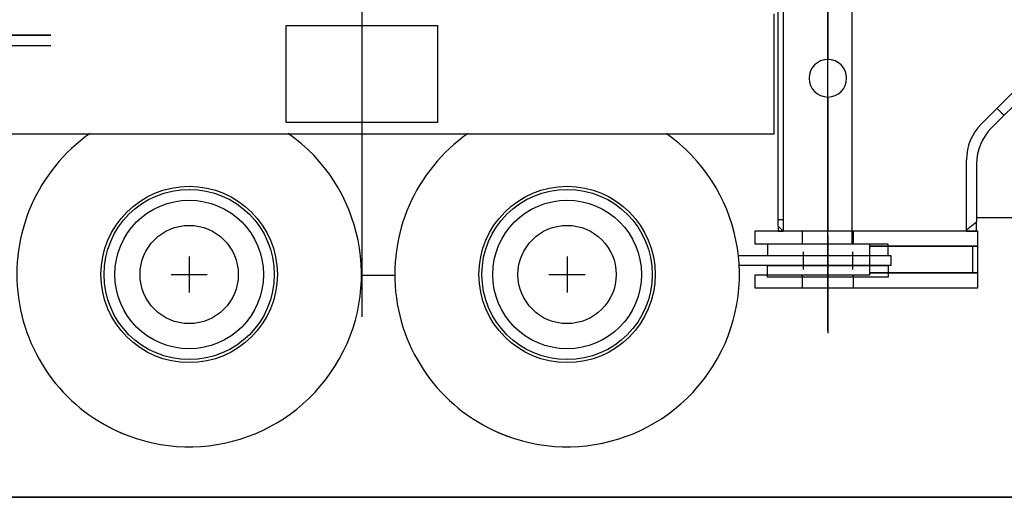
# Model space of a CAD drawing. Extents: x 26250 to 211390, y 12641 to 169243.
# Tile 94 of 132: x 191699 to 195607, y 12682 to 14578. Entities that reach past the tile are written whole.
import ezdxf

# ---------------------------------------------------------------- set-up
doc = ezdxf.new("R2010")
doc.units = 0
doc.header["$LTSCALE"] = 212.5
doc.linetypes.add('CENTER', pattern=[50.5, 30, -9, 2.5, -9])
doc.linetypes.add('HIDDEN', pattern=[12.6, 8.4, -4.2])
doc.layers.add('11', color=7, linetype='CONTINUOUS')
doc.layers.add('129', color=7, linetype='CONTINUOUS')

# ---------------------------------------------------------------- blocks, each defined once
blk = doc.blocks.new('*G58')
at = {"layer": '129', "color": 7, "linetype": 'CONTINUOUS'}
for p, q in [((192371.4, 13638.1), (192371.4, 13494.1)), ((192299.4, 13566.1), (192443.4, 13566.1))]:
    blk.add_line(p, q, dxfattribs=at)
blk = doc.blocks.new('*G61')
at = {"layer": '129', "color": 7, "linetype": 'CONTINUOUS'}
for p, q in [((193871.4, 13638.1), (193871.4, 13494.1)), ((193799.4, 13566.1), (193943.4, 13566.1))]:
    blk.add_line(p, q, dxfattribs=at)
blk = doc.blocks.new('*G53')
at = {"layer": '11', "color": 7, "linetype": 'CENTER'}
for p, q in [((194906.4, 13465.6), (194906.4, 15173.6)), ((194906.4, 13342.3), (194906.4, 14949.6)), ((193056.4, 14851.5), (193056.4, 13398.6)), ((194906.4, 13723.9), (194906.4, 13332.7))]:
    blk.add_line(p, q, dxfattribs=at)
at = {"layer": '11', "color": 7, "linetype": 'CONTINUOUS'}
for p, q in [((195001.4, 14916.1), (195001.4, 13686.1)), ((194708.9, 13757.9), (194708.9, 14781.5)), ((194728.6, 14801.2), (194728.6, 13738.2)), ((194906.4, 14801.2), (194906.4, 14419.6)), ((194906.4, 14419.6), (194906.4, 14801.2)), ((194691.8, 14601.1), (194691.8, 14123.2)), ((192756.8, 14169.1), (192756.8, 14554.1)), ((192756.8, 14554.1), (193356.8, 14554.1)), ((193356.8, 14554.1), (193356.8, 14169.1)), ((189982.2, 14515.7), (191822.5, 14515.7)), ((191822.5, 14515.7), (189982.2, 14515.7)), ((189796.8, 14475.7), (191822.5, 14475.7)), ((195515, 14162.9), (195796, 14445.1)), ((195824.4, 14416.8), (195555.1, 14146.5)), ((194906.4, 14270.6), (194906.4, 13738.2)), ((194906.4, 13738.2), (194906.4, 14270.6)), ((193356.8, 14169.1), (192756.8, 14169.1)), ((194691.8, 14123.2), (191463.3, 14123.2)), ((195456.7, 13742.2), (195456.7, 14021.8)), ((195496.8, 14005.4), (195496.8, 13774.3)), ((194728.6, 13738.2), (194708.9, 13757.9)), ((194708.9, 13757.9), (194708.9, 13738.2)), ((194728.6, 13738.2), (194708.9, 13757.9)), ((195496.8, 13774.3), (195456.7, 13742.2)), ((195496.8, 13774.3), (195456.7, 13742.2)), ((195496.8, 13774.3), (195456.7, 13742.2)), ((195710.4, 13791.1), (195496.8, 13791.1)), ((195496.8, 13738.2), (195496.8, 13774.3)), ((195501.4, 13738.2), (194616.4, 13738.2)), ((194616.4, 13738.2), (194616.4, 13688.2)), ((194708.9, 13738.2), (194728.6, 13738.2)), ((194906.4, 13738.2), (194728.6, 13738.2)), ((195456.7, 13738.2), (194906.4, 13738.2)), ((195456.7, 13742.2), (195456.7, 13738.2)), ((195456.7, 13742.2), (195456.7, 13738.2)), ((195456.7, 13738.2), (195496.8, 13738.2)), ((195501.4, 13678.2), (195501.4, 13738.2)), ((194616.4, 13688.2), (195071.4, 13688.2)), ((194666.4, 13686.1), (194666.4, 13641.1)), ((195146.4, 13686.1), (194666.4, 13686.1)), ((195071.4, 13688.2), (195071.4, 13678.2)), ((195501.4, 13678.2), (195071.4, 13678.2)), ((195071.4, 13678.2), (195071.4, 13573.2)), ((195071.4, 13678.2), (195501.4, 13678.2)), ((195146.4, 13641.1), (195146.4, 13686.1)), ((195501.4, 13583.2), (195501.4, 13678.2)), ((194551.2, 13641.1), (195156.4, 13641.1)), ((194666.4, 13641.1), (195146.4, 13641.1)), ((195156.4, 13641.1), (195156.4, 13601.1)), ((195156.4, 13601.1), (194554.5, 13601.1)), ((194666.4, 13556.1), (194666.4, 13601.1)), ((194666.4, 13601.1), (195146.4, 13601.1)), ((195146.4, 13601.1), (195146.4, 13556.1)), ((193056.4, 13563.2), (193187.4, 13563.2)), ((195071.4, 13563.2), (194616.4, 13563.2)), ((194616.4, 13563.2), (194616.4, 13513.2)), ((195071.4, 13573.2), (195501.4, 13573.2)), ((195501.4, 13573.2), (195071.4, 13573.2)), ((195071.4, 13573.2), (195071.4, 13563.2)), ((195501.4, 13573.2), (195501.4, 13583.2)), ((195501.4, 13563.2), (195501.4, 13573.2)), ((195501.4, 13513.2), (195501.4, 13563.2)), ((195146.4, 13556.1), (194666.4, 13556.1)), ((194616.4, 13513.2), (195501.4, 13513.2)), ((186720.3, 12681.5), (203875.2, 12681.5))]:
    blk.add_line(p, q, dxfattribs=at)
at = {"layer": '11', "color": 7, "linetype": 'HIDDEN'}
for p, q in [((195606.1, 14197.7), (195577.7, 14225.9)), ((194728.6, 13783.2), (194708.9, 13783.2)), ((194806.4, 13688.2), (194806.4, 13738.2)), ((195006.4, 13738.2), (195006.4, 13688.2)), ((195481.4, 13573.2), (195481.4, 13678.2)), ((194808.9, 13656.1), (194808.9, 13586.1)), ((195003.9, 13656.1), (195003.9, 13586.1)), ((194806.4, 13513.2), (194806.4, 13563.2)), ((195006.4, 13563.2), (195006.4, 13513.2))]:
    blk.add_line(p, q, dxfattribs=at)
at = {"layer": '11', "color": 7, "linetype": 'CONTINUOUS'}
for centre, radius in [((192371.4, 13566.1), 350), ((193871.4, 13566.1), 350), ((192371.4, 13566.1), 338), ((193871.4, 13566.1), 338), ((192371.4, 13566.1), 295), ((193871.4, 13566.1), 295), ((192371.4, 13566.1), 195), ((193871.4, 13566.1), 195)]:
    blk.add_circle(centre, radius, dxfattribs=at)
for centre, radius, start, end in [((194906.4, 14345.1), 74.5, 90, -90), ((194906.4, 14345.1), 74.5, -90, 90), ((195656.7, 14021.8), 200, 135.1115, 180), ((192371.4, 13566.1), 684, 125.0461, -109.439), ((192371.4, 13566.1), 684, -118.9731, 54.9587), ((193871.4, 13566.1), 684, 125.046, -109.4388), ((193871.4, 13566.1), 684, -118.9731, 54.9587), ((195696.8, 14005.4), 200, 135.1118, 180)]:
    blk.add_arc(centre, radius, start, end, dxfattribs=at)
at = {"layer": '129', "color": 7, "linetype": 'CONTINUOUS'}
for name in ['*G58', '*G61']:
    blk.add_blockref(name, (0, 0), dxfattribs=at)

msp = doc.modelspace()

# ---------------------------------------------------------------- linework, layer by layer
at = {"layer": '11', "color": 7, "linetype": 'CONTINUOUS'}
msp.add_line((211390, 12681.5), (31610, 12681.5), dxfattribs=at)

# ---------------------------------------------------------------- block references
msp.add_blockref('*G53', (0, 0), dxfattribs=at)

doc.saveas('drawing.dxf')
